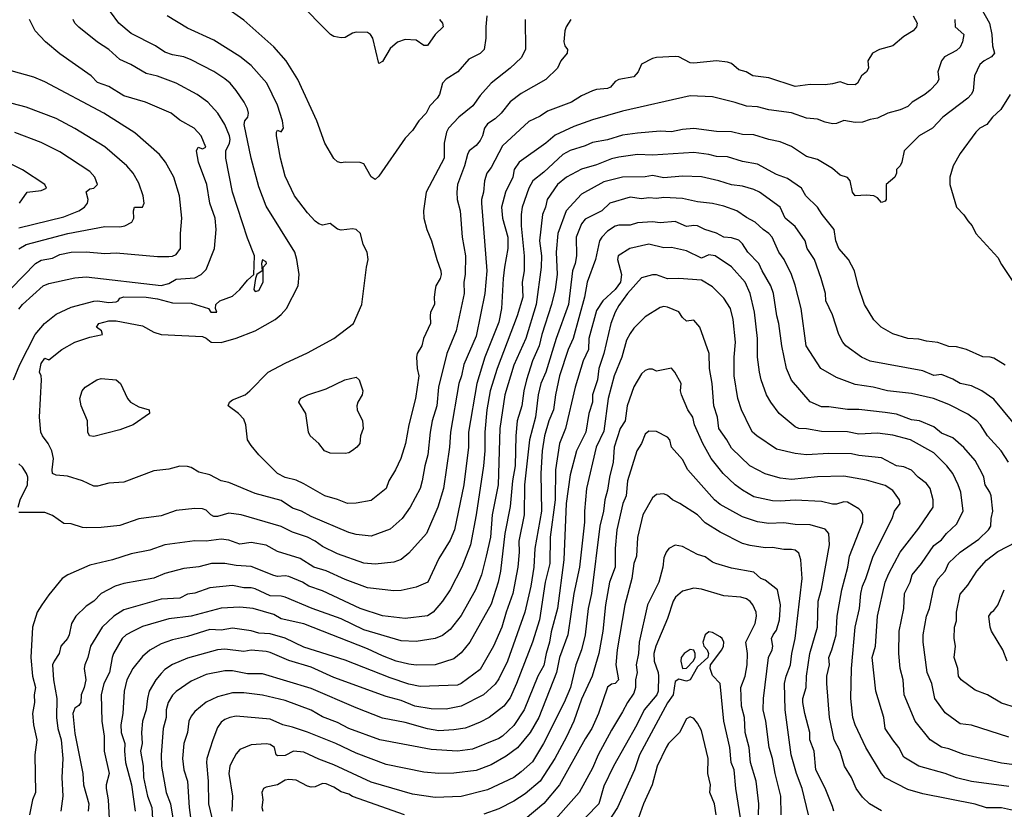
# Model space of a CAD drawing. Header units: metres. Extents: x -46681 to -43747, y -240911 to -237677.
# Tile 208 of 256: x -45893 to -45762, y -239521 to -239416. Entities that reach past the tile are written whole.
import ezdxf

# ---------------------------------------------------------------- set-up
doc = ezdxf.new("R2010")
doc.units = ezdxf.units.M
doc.layers.add('CONTOUR_INDEX', color=1, linetype='Continuous')
doc.layers.add('CONTOUR_INTER', color=3, linetype='Continuous')

msp = doc.modelspace()

# ---------------------------------------------------------------- linework, layer by layer
at = {"layer": 'CONTOUR_INDEX'}
for points, elevation in [([(-45826.1, -239416.02), (-45826.05, -239420.02), (-45826.6, -239421.13), (-45828.1, -239422.52), (-45830.6, -239424.49), (-45832.1, -239426.13), (-45833.05, -239427.52), (-45834.94, -239429.02), (-45836.29, -239430.52), (-45836.59, -239431.02), (-45836.87, -239432.52), (-45836.87, -239434.52), (-45839.27, -239439.02), (-45839.63, -239441.52), (-45839.59, -239442.52), (-45839.19, -239444.02), (-45838.57, -239445.52), (-45837.87, -239448.02), (-45837.31, -239449.52), (-45837.28, -239450.02), (-45837.43, -239450.52), (-45837.98, -239451.52), (-45838.09, -239452.02), (-45838.23, -239453.02), (-45838.19, -239454.02), (-45838.7, -239455.02), (-45838.77, -239455.52), (-45838.7, -239456.52), (-45839.66, -239458.52), (-45839.86, -239459.52), (-45840.49, -239460.52), (-45840.57, -239461.02), (-45840.5, -239462.52), (-45840.24, -239463.52), (-45840.72, -239466.52), (-45841.6, -239470.02), (-45842.06, -239472.52), (-45842.67, -239474.52), (-45843.35, -239476.02), (-45844.24, -239477.52), (-45844.63, -239478.52), (-45846.6, -239480.14), (-45848.6, -239480.48), (-45849.75, -239480.52), (-45851.1, -239480), (-45852.81, -239479.52), (-45855.6, -239477.9), (-45856.6, -239477.43), (-45858.1, -239477.06), (-45859.08, -239476.52), (-45861.59, -239474.02), (-45862.6, -239472.79), (-45863.08, -239472.02), (-45863.32, -239470.02), (-45863.6, -239469.29), (-45864.31, -239468.52), (-45865.66, -239467.52), (-45865.5, -239467.02), (-45865.1, -239466.72), (-45863.43, -239466.02), (-45862.79, -239465.52), (-45860.36, -239463.02), (-45858.1, -239461.81), (-45855.1, -239460.46), (-45851.6, -239458.52), (-45848.98, -239456.52), (-45847.86, -239454.02), (-45847.24, -239449.02), (-45847.02, -239448.02), (-45847.13, -239447.02), (-45847.69, -239446.02), (-45848.04, -239444.52), (-45848.6, -239444.02), (-45849.1, -239443.93), (-45850.6, -239444.09), (-45851.1, -239443.96), (-45852.1, -239443.21), (-45853.1, -239443.41), (-45853.6, -239443.25), (-45854.1, -239442.88), (-45855.1, -239441.77), (-45856.84, -239439.52), (-45858.1, -239436.91), (-45858.71, -239434.52), (-45859.22, -239431.52), (-45859.23, -239431.02), (-45859.1, -239430.77), (-45858.6, -239431.01), (-45858.3, -239430.52), (-45858.43, -239429.52), (-45859.1, -239427.43), (-45860.52, -239424.52), (-45862.6, -239422.16), (-45864.1, -239420.94), (-45867.6, -239418.78), (-45871.1, -239417.17), (-45873.79, -239415.52)], 130), ([(-45893.6, -239446.6), (-45892.6, -239446.02), (-45887.03, -239444.52), (-45882.1, -239443.6), (-45880.1, -239443.67), (-45879.44, -239443.52), (-45878.52, -239443.02), (-45878.23, -239442.52), (-45878.29, -239441.52), (-45878.15, -239441.02), (-45877.1, -239441.04), (-45876.87, -239440.52), (-45877.02, -239439.52), (-45877.6, -239437.85), (-45878.36, -239436.52), (-45879.18, -239435.52), (-45882.1, -239433.01), (-45886.1, -239430.54), (-45888.6, -239429.2), (-45892.6, -239427.7), (-45897.6, -239426.42)], 125), ([(-45761.44, -239426.02), (-45762.69, -239428.02), (-45763.81, -239429.02), (-45764.54, -239430.02), (-45765.5, -239430.52), (-45766.01, -239431.02), (-45768.1, -239433.89), (-45769.05, -239435.52), (-45769.5, -239437.02), (-45769.5, -239438.02), (-45768.6, -239441.03), (-45767.6, -239442.06), (-45767.1, -239442.87), (-45766.52, -239443.52), (-45766, -239444.52), (-45763.1, -239447.74), (-45762.6, -239448.69), (-45761.1, -239450.93)], 125), ([(-45762.1, -239462.07), (-45763.6, -239461.15), (-45764.1, -239461), (-45765.1, -239460.96), (-45767.27, -239460.02), (-45768.6, -239459.66), (-45769.6, -239459.61), (-45771.1, -239459.05), (-45772.6, -239458.87), (-45773.6, -239458.61), (-45775.1, -239458.55), (-45777.1, -239457.89), (-45778.62, -239457.02), (-45779.6, -239456.04), (-45780.87, -239454.02), (-45781.69, -239451.52), (-45782.18, -239449.52), (-45783, -239448.02), (-45784.26, -239446.52), (-45784.69, -239445.52), (-45784.92, -239444.02), (-45786.48, -239442.02), (-45787.1, -239441.02), (-45788.69, -239439.52), (-45789.25, -239438.52), (-45791.1, -239437.22), (-45792.6, -239436.67), (-45795.1, -239435.29), (-45797.1, -239434.96), (-45799.1, -239434.34), (-45800.6, -239434.29), (-45801.6, -239434), (-45803.6, -239433.73), (-45809.1, -239434.12), (-45811.1, -239434.02), (-45813.6, -239434.37), (-45814.6, -239434.59), (-45816.6, -239435.41), (-45818.6, -239435.95), (-45820.6, -239437.05), (-45821.77, -239438.02), (-45823.17, -239440.02), (-45823.36, -239441.02), (-45823.76, -239442.02), (-45824.17, -239445.52), (-45823.91, -239447.52), (-45823.95, -239449.02), (-45824.6, -239454.02), (-45826.02, -239458.52), (-45827.6, -239462.1), (-45828.78, -239466.02), (-45829.45, -239470.52), (-45829.7, -239478.02), (-45830.49, -239482.02), (-45830.73, -239485.02), (-45831.28, -239487.52), (-45831.91, -239490.02), (-45832.71, -239492.02), (-45834.6, -239495.43), (-45836.1, -239497.3), (-45837.1, -239498.11), (-45838.1, -239498.53), (-45840.6, -239498.91), (-45842.6, -239498.83), (-45847.6, -239497.34), (-45850.6, -239495.91), (-45854.49, -239494.52), (-45858.1, -239493.01), (-45858.6, -239492.87), (-45860.1, -239492.82), (-45862.1, -239491.9), (-45862.6, -239491.77), (-45863.6, -239491.76), (-45865.1, -239491.43), (-45868.1, -239491.74), (-45870.1, -239492.46), (-45871.1, -239492.6), (-45872.1, -239493.12), (-45874.6, -239493.29), (-45879.6, -239494.71), (-45880.93, -239495.52), (-45882.46, -239497.02), (-45884.02, -239499.52), (-45884.38, -239501.02), (-45884.8, -239502.02), (-45884.85, -239502.52), (-45884.64, -239504.02), (-45884.85, -239505.02), (-45885.27, -239506.02), (-45885.32, -239507.02), (-45885.6, -239507.42), (-45886.1, -239507.78), (-45886.37, -239508.52), (-45886.1, -239511.18), (-45885.03, -239516.52), (-45884.94, -239518.02), (-45884.26, -239520.52), (-45884.36, -239521.52)], 125), ([(-45761.6, -239518.22), (-45766.6, -239517.57), (-45768.6, -239517.08), (-45770.1, -239516.51), (-45773.61, -239515.52), (-45775.6, -239514.33), (-45776.26, -239513.02), (-45777.1, -239512.02), (-45778.11, -239510.52), (-45778.29, -239509.02), (-45779.33, -239505.52), (-45779.83, -239501.02), (-45779.41, -239499.52), (-45779.14, -239495.52), (-45778.09, -239491.02), (-45777.6, -239489.85), (-45776.09, -239487.02), (-45773.6, -239483.81), (-45771.68, -239481.02), (-45771.72, -239480.02), (-45772.1, -239478.51), (-45772.6, -239477.84), (-45773.68, -239477.02), (-45774.6, -239476.07), (-45775.6, -239475.62), (-45776.6, -239475.49), (-45778.6, -239474.44), (-45781.6, -239474.13), (-45782.6, -239473.89), (-45785.6, -239473.85), (-45788.6, -239474.02), (-45790.1, -239473.87), (-45792.6, -239473.28), (-45795.19, -239471.52), (-45795.78, -239471.02), (-45796.06, -239470.52), (-45797.27, -239468.02), (-45797.74, -239466.52), (-45798.22, -239463.52), (-45798.22, -239461.02), (-45798.04, -239459.02), (-45798.36, -239456.02), (-45798.71, -239454.52), (-45799.6, -239453.17), (-45801.1, -239451.66), (-45802.6, -239450.75), (-45805.6, -239450.52), (-45807.1, -239450.57), (-45808.6, -239450.03), (-45809.1, -239450.03), (-45810.6, -239450.44), (-45812.46, -239452.52), (-45813.6, -239454.12), (-45814.11, -239455.02), (-45814.69, -239456.52), (-45815.6, -239460.52), (-45816.28, -239462.52), (-45816.44, -239464.02), (-45817.12, -239466.02), (-45817.13, -239467.02), (-45817.59, -239468.52), (-45817.99, -239471.02), (-45819.24, -239473.52), (-45820.1, -239476.7), (-45820.61, -239480.52), (-45820.92, -239488.02), (-45821.79, -239494.52), (-45822.6, -239497.6), (-45822.83, -239499.02), (-45823.3, -239500.52), (-45823.6, -239502.12), (-45824.38, -239503.52), (-45826.2, -239508.02), (-45827.6, -239510.09), (-45829.1, -239511.51), (-45829.6, -239511.84), (-45833.1, -239513.27), (-45835.1, -239513.52), (-45838.6, -239513.3), (-45845.48, -239512.02), (-45849.6, -239510.51), (-45851.1, -239509.69), (-45853.1, -239508.94), (-45854.6, -239508.08), (-45858.1, -239506.79), (-45861.1, -239506.04), (-45863.6, -239505.73), (-45865.1, -239505.76), (-45867.1, -239506.27), (-45868.6, -239506.99), (-45870.1, -239508.22), (-45870.6, -239508.84), (-45870.92, -239509.52), (-45871.1, -239511.02), (-45871.6, -239512.52), (-45871.76, -239514.52), (-45871.59, -239516.02), (-45871.11, -239517.52), (-45870.86, -239521.02), (-45870.6, -239523.02)], 120), ([(-45883.2, -239464.02), (-45882.6, -239463.88), (-45880.6, -239464.05), (-45880.03, -239464.52), (-45879.09, -239466.52), (-45878.71, -239467.02), (-45877.6, -239467.65), (-45876.2, -239468.02), (-45876.15, -239468.52), (-45878.35, -239470.02), (-45880.1, -239470.72), (-45883.6, -239471.57), (-45884.17, -239471.52), (-45884.37, -239471.02), (-45884.42, -239469.52), (-45885.25, -239467.52), (-45885.44, -239466.52), (-45885.16, -239465.52), (-45884.76, -239465.02), (-45883.2, -239464.02)], 130), ([(-45791.98, -239522.02), (-45792, -239519.52), (-45792.77, -239516.52), (-45793.11, -239514.52), (-45793.56, -239513.02), (-45794.02, -239509.52), (-45794.38, -239508.02), (-45794.34, -239506.52), (-45793.65, -239501.02), (-45793.15, -239500.02), (-45793.07, -239499.52), (-45793.24, -239498.52), (-45793.05, -239498.02), (-45792.6, -239497.4), (-45792.19, -239496.02), (-45792.06, -239494.02), (-45792.43, -239492.02), (-45794.1, -239490.74), (-45794.67, -239490.52), (-45795.6, -239489.67), (-45798.6, -239489.15), (-45800.68, -239488.52), (-45801.1, -239488.36), (-45802.1, -239487.64), (-45803.1, -239487.31), (-45805.1, -239486.27), (-45806.1, -239486.09), (-45806.92, -239486.52), (-45807.3, -239487.02), (-45807.6, -239487.76), (-45807.72, -239489.02), (-45808.27, -239491.02), (-45809.78, -239494.02), (-45810.87, -239499.02), (-45810.99, -239500.52), (-45811.28, -239502.02), (-45811.17, -239503.02), (-45811.36, -239504.02), (-45811.36, -239505.02), (-45811.6, -239505.78), (-45812.46, -239507.02), (-45813.1, -239508.29), (-45814.6, -239510.71), (-45816.37, -239514.02), (-45817.1, -239515.8), (-45818.91, -239519.02), (-45823.1, -239523.78)], 115)]:
    msp.add_lwpolyline(points, dxfattribs=dict(at, elevation=elevation))
at = {"layer": 'CONTOUR_INTER'}
for points, elevation in [([(-45766.1, -239413.08), (-45764.2, -239416.52), (-45763.89, -239418.02), (-45763.81, -239419.52), (-45763.51, -239420.52), (-45763.94, -239421.02), (-45764.9, -239421.52), (-45765.48, -239422.02), (-45766.2, -239423.52), (-45766.39, -239425.52), (-45766.64, -239426.02), (-45767.1, -239426.51), (-45770.42, -239429.02), (-45771.81, -239430.52), (-45773.58, -239431.52), (-45775.56, -239433.52), (-45775.89, -239435.02), (-45776.1, -239435.53), (-45776.6, -239436.02), (-45776.58, -239436.52), (-45776.81, -239437.02), (-45777.98, -239438.02), (-45777.96, -239440.02), (-45778.1, -239440.22), (-45778.6, -239440.39), (-45779.1, -239439.8), (-45779.6, -239439.53), (-45780.6, -239439.44), (-45782.11, -239439.52), (-45782.44, -239439.02), (-45782.75, -239437.52), (-45783.1, -239437.06), (-45784.1, -239436.75), (-45785.1, -239435.86), (-45787.1, -239434.69), (-45788.6, -239434.29), (-45790.6, -239432.97), (-45792.1, -239432.31), (-45793.6, -239432.02), (-45795.6, -239431.4), (-45797.1, -239431.34), (-45798.6, -239430.99), (-45800.6, -239430.93), (-45803.6, -239430.56), (-45805.1, -239430.67), (-45806.6, -239430.98), (-45808.1, -239430.9), (-45811.1, -239431.19), (-45813.1, -239431.46), (-45815.1, -239432.06), (-45817.1, -239432.41), (-45818.1, -239432.88), (-45820.1, -239433.48), (-45821.08, -239434.02), (-45823.6, -239436.38), (-45825.06, -239437.52), (-45825.6, -239438.48), (-45826.5, -239441.02), (-45826.62, -239442.02), (-45826.6, -239443.52), (-45826.21, -239447.52), (-45826.22, -239449.52), (-45826.49, -239451.02), (-45826.41, -239453.02), (-45827.15, -239455.52), (-45829.83, -239462.52), (-45830.74, -239465.52), (-45831.18, -239468.02), (-45831.48, -239471.02), (-45831.45, -239473.52), (-45831.64, -239475.52), (-45832.6, -239482.05), (-45833.36, -239486.02), (-45834.55, -239489.02), (-45836.1, -239492.02), (-45837.1, -239493.52), (-45838.36, -239495.02), (-45839.1, -239495.47), (-45842.1, -239495.83), (-45845.1, -239495.49), (-45848.1, -239494.51), (-45853.1, -239492.18), (-45854.94, -239491.52), (-45855.78, -239491.02), (-45857.6, -239490.27), (-45858.1, -239490.15), (-45859.1, -239490.25), (-45859.6, -239490.13), (-45862.6, -239488.91), (-45864.6, -239488.77), (-45866.1, -239488.5), (-45867.9, -239488.52), (-45869.6, -239488.94), (-45871.6, -239489.2), (-45874.1, -239489.87), (-45875.6, -239490.45), (-45879.6, -239491.17), (-45880.76, -239491.52), (-45882.6, -239492.52), (-45883.6, -239493.54), (-45884.6, -239494.19), (-45885.99, -239495.52), (-45886.58, -239496.52), (-45886.87, -239498.02), (-45887.1, -239498.52), (-45887.96, -239499.52), (-45888.21, -239500.52), (-45888.89, -239501.52), (-45889.08, -239502.02), (-45888.94, -239504.02), (-45888.52, -239506.52), (-45888.58, -239509.02), (-45888.36, -239510.52), (-45887.95, -239512.02), (-45887.71, -239514.52), (-45887.86, -239517.02), (-45887.72, -239519.52), (-45888, -239521.52)], 126), ([(-45831.21, -239415.52), (-45831.35, -239417.02), (-45831.31, -239418.52), (-45831.55, -239420.02), (-45832.1, -239420.54), (-45833.6, -239421.3), (-45835.06, -239423.02), (-45836.6, -239423.96), (-45837.1, -239424.51), (-45837.51, -239426.02), (-45837.82, -239426.52), (-45838.79, -239427.52), (-45839.27, -239428.52), (-45840.27, -239429.52), (-45841.1, -239430.82), (-45842.1, -239431.85), (-45845.6, -239436.88), (-45846.1, -239437.34), (-45846.6, -239436.99), (-45847.6, -239435.25), (-45848.1, -239435.07), (-45850.1, -239435.03), (-45850.6, -239435.14), (-45851.1, -239434.99), (-45851.6, -239434.54), (-45852.81, -239432.52), (-45853.88, -239429.52), (-45856.37, -239424.02), (-45857.95, -239421.52), (-45859.6, -239419.67), (-45863.6, -239416.1), (-45866.1, -239414.32)], 131), ([(-45837.52, -239416.02), (-45837.09, -239416.52), (-45837.03, -239417.02), (-45838.1, -239418.02), (-45839.1, -239419.5), (-45839.6, -239419.49), (-45840.6, -239418.8), (-45842.1, -239418.68), (-45843.1, -239419.06), (-45844.1, -239419.91), (-45845.1, -239421.6), (-45845.6, -239421.89), (-45846.41, -239418.52), (-45846.7, -239418.02), (-45847.1, -239417.74), (-45848.6, -239417.73), (-45849.1, -239417.86), (-45850.1, -239418.42), (-45850.6, -239418.49), (-45851.6, -239418.29), (-45852.03, -239418.02), (-45856.49, -239413.52)], 132), ([(-45774.36, -239415.52), (-45773.84, -239416.52), (-45773.93, -239417.02), (-45774.39, -239417.52), (-45775.6, -239418.28), (-45777.07, -239419.52), (-45778.85, -239420.02), (-45779.77, -239420.52), (-45780.4, -239421.52), (-45780.33, -239422.52), (-45780.58, -239423.02), (-45781.26, -239423.52), (-45781.79, -239424.52), (-45782.1, -239424.73), (-45783.1, -239424.67), (-45784.1, -239424.32), (-45785.1, -239424.61), (-45786.1, -239424.73), (-45788.1, -239424.67), (-45790.1, -239424.94), (-45793.6, -239423.79), (-45795.76, -239423.52), (-45796.65, -239423.02), (-45797.6, -239422.71), (-45798.6, -239421.9), (-45799.1, -239421.71), (-45800.6, -239421.54), (-45803.6, -239421.85), (-45804.1, -239421.78), (-45805.6, -239421.01), (-45806.1, -239420.95), (-45808.6, -239421.07), (-45809.1, -239421.2), (-45810.6, -239421.99), (-45811.02, -239423.02), (-45811.6, -239423.65), (-45813.6, -239424.02), (-45814.1, -239424.27), (-45814.71, -239425.02), (-45815.1, -239425.22), (-45816.6, -239425.37), (-45817.1, -239425.53), (-45818.6, -239426.2), (-45819.89, -239427.02), (-45823.1, -239428.22), (-45824.1, -239428.9), (-45825.6, -239429.6), (-45829.1, -239432.84), (-45830.6, -239435.75), (-45831.21, -239436.52), (-45831.51, -239437.52), (-45831.62, -239439.02), (-45831.9, -239440.02), (-45831.92, -239440.52), (-45831.18, -239449.52), (-45831.45, -239452.52), (-45832.6, -239458.23), (-45834.27, -239462.02), (-45834.57, -239463.52), (-45834.91, -239464.52), (-45836.05, -239471.02), (-45836.18, -239473.02), (-45836.97, -239478.52), (-45837.72, -239481.02), (-45839.25, -239484.52), (-45841.6, -239487.15), (-45842.6, -239487.97), (-45843.6, -239488.34), (-45846.1, -239488.61), (-45847.6, -239488.45), (-45851.1, -239487.24), (-45853.1, -239486.26), (-45854.1, -239485.53), (-45855.08, -239485.02), (-45857.1, -239484.34), (-45858.6, -239483.57), (-45863.96, -239482.02), (-45865.6, -239481.83), (-45867.1, -239482.27), (-45867.6, -239482.24), (-45867.99, -239482.02), (-45868.6, -239481.41), (-45869.1, -239481.22), (-45870.1, -239481.2), (-45872.6, -239481.46), (-45874.6, -239482.17), (-45877.6, -239482.55), (-45880.1, -239483.44), (-45882.6, -239483.72), (-45884.6, -239483.76), (-45885.1, -239483.72), (-45886.6, -239483.25), (-45887.6, -239483.19), (-45889.1, -239482.11), (-45890.1, -239481.74), (-45893.6, -239481.7)], 128), ([(-45819.99, -239416.02), (-45820.64, -239417.02), (-45820.79, -239417.52), (-45820.92, -239419.02), (-45820.8, -239419.52), (-45820.44, -239420.02), (-45820.51, -239420.52), (-45821.33, -239421.52), (-45821.79, -239422.52), (-45823.35, -239424.02), (-45826.6, -239425.9), (-45828.1, -239426.98), (-45829.27, -239428.52), (-45830.1, -239429.26), (-45831.1, -239429.93), (-45831.49, -239430.52), (-45831.76, -239431.52), (-45832.1, -239432.15), (-45832.6, -239432.81), (-45833.55, -239433.52), (-45833.78, -239434.02), (-45834.17, -239435.52), (-45835.09, -239438.02), (-45835.19, -239439.02), (-45835.13, -239440.02), (-45834.77, -239441.52), (-45834.5, -239445.02), (-45834.05, -239447.52), (-45834.09, -239450.02), (-45834.27, -239451.02), (-45834.24, -239452.52), (-45835.28, -239457.52), (-45836.55, -239460.52), (-45837.63, -239465.02), (-45837.88, -239467.52), (-45838.47, -239469.52), (-45838.77, -239471.02), (-45839.04, -239474.02), (-45839.45, -239475.52), (-45839.8, -239477.52), (-45840.1, -239478.52), (-45841.4, -239481.02), (-45842.49, -239482.52), (-45844.1, -239483.96), (-45846.6, -239484.86), (-45848.6, -239484.64), (-45849.6, -239484.4), (-45854.6, -239482.24), (-45855.92, -239481.52), (-45857.1, -239481.13), (-45858.6, -239480.13), (-45862.1, -239479.2), (-45865.6, -239477.71), (-45866.6, -239477.52), (-45868.1, -239476.69), (-45869.6, -239476.36), (-45870.6, -239475.74), (-45871.1, -239475.59), (-45872.1, -239475.53), (-45873.6, -239475.94), (-45875.6, -239476.16), (-45879.6, -239477.67), (-45881.6, -239477.79), (-45883.1, -239478.21), (-45883.6, -239478.2), (-45885.1, -239477.51), (-45887.1, -239476.86), (-45888.6, -239476.74), (-45889.1, -239476.51), (-45889.15, -239476.02), (-45888.97, -239474.52), (-45889.16, -239473.52), (-45889.66, -239472.52), (-45890.44, -239471.52), (-45890.65, -239471.02), (-45890.82, -239469.02), (-45890.58, -239464.02), (-45890.6, -239463.52), (-45890.81, -239463.02), (-45890.6, -239461.86), (-45890.1, -239461.14), (-45889.6, -239461.39), (-45887.84, -239460.02), (-45886.1, -239459.01), (-45884.1, -239458.35), (-45882.42, -239458.02), (-45882.56, -239457.52), (-45883.21, -239457.02), (-45882.93, -239456.52), (-45881.6, -239456.19), (-45880.6, -239456.18), (-45877.1, -239456.86), (-45875.6, -239457.69), (-45874.63, -239458.02), (-45869.1, -239458.26), (-45868.6, -239458.48), (-45867.95, -239459.02), (-45866.6, -239459.08), (-45864.6, -239458.51), (-45862.07, -239457.52), (-45859.39, -239456.02), (-45858.6, -239455.33), (-45857.91, -239454.52), (-45856.36, -239451.52), (-45856.23, -239450.02), (-45856.51, -239448.02), (-45856.81, -239447.02), (-45860.6, -239440.9), (-45861.6, -239438.32), (-45862.61, -239434.52), (-45863.54, -239430.02), (-45863.45, -239429.52), (-45863.04, -239429.02), (-45862.95, -239428.52), (-45863.1, -239427.93), (-45863.55, -239427.02), (-45864.6, -239425.49), (-45865.42, -239424.52), (-45866.1, -239423.94), (-45867.6, -239422.97), (-45870.6, -239421.41), (-45871.6, -239421.02), (-45873.1, -239420.73), (-45874.1, -239420.37), (-45875.38, -239419.52), (-45878.6, -239417.87), (-45880.24, -239416.52), (-45881.38, -239415.02)], 129), ([(-45894.29, -239464.02), (-45893.43, -239462.02), (-45891.4, -239458.02), (-45890.18, -239456.52), (-45888.6, -239455.3), (-45886.6, -239454.36), (-45883.6, -239453.58), (-45883.1, -239453.53), (-45881.6, -239453.75), (-45880.6, -239453.65), (-45880.32, -239453.52), (-45880.1, -239453.17), (-45879.6, -239453), (-45876.6, -239453.03), (-45875.1, -239453.26), (-45873.1, -239453.76), (-45870.6, -239453.82), (-45868.3, -239454.52), (-45867.99, -239455.02), (-45867.18, -239455.02), (-45867.35, -239454.52), (-45867.31, -239454.02), (-45866.79, -239453.52), (-45865.1, -239452.88), (-45864.1, -239452), (-45863.1, -239450.77), (-45862.25, -239450.02), (-45862.18, -239447.52), (-45863.1, -239445.18), (-45865.11, -239439.02), (-45866, -239434.52), (-45866.01, -239433.52), (-45865.51, -239432.52), (-45865.41, -239432.02), (-45865.49, -239431.52), (-45866.11, -239430.02), (-45867.05, -239428.52), (-45868.37, -239427.02), (-45869.82, -239426.02), (-45872.6, -239424.52), (-45875.1, -239423.57), (-45876.6, -239423.24), (-45878.67, -239422.02), (-45880.1, -239421.34), (-45881.6, -239420.02), (-45883.1, -239419.05), (-45885.6, -239417.06), (-45886.1, -239416.52), (-45886.36, -239416.02)], 128), ([(-45893.6, -239454.63), (-45893.08, -239454.02), (-45890.34, -239451.52), (-45889.6, -239451.2), (-45886.1, -239450.47), (-45884.6, -239450.33), (-45874.6, -239451.46), (-45873.6, -239451.19), (-45872.6, -239450.61), (-45870.1, -239450.44), (-45869.28, -239450.02), (-45868.6, -239449.35), (-45867.51, -239446.52), (-45867.27, -239444.02), (-45867.43, -239442.52), (-45868.1, -239440.5), (-45868.54, -239438.02), (-45869.63, -239435.02), (-45869.9, -239433.52), (-45869.67, -239433.02), (-45869.1, -239433.26), (-45868.67, -239433.02), (-45869.28, -239431.52), (-45870.19, -239430.52), (-45872.1, -239429.46), (-45873.26, -239428.52), (-45876.7, -239427.02), (-45879.6, -239426.21), (-45881.6, -239424.97), (-45883.1, -239424.42), (-45883.94, -239423.52), (-45888.1, -239420.62), (-45890.04, -239419.02), (-45891.4, -239417.52), (-45892.18, -239416.02)], 127), ([(-45768.83, -239416.02), (-45768.78, -239417.02), (-45767.62, -239418.02), (-45767.79, -239419.02), (-45768.1, -239419.72), (-45768.6, -239420.17), (-45770.17, -239421.02), (-45770.58, -239421.52), (-45771.1, -239423.02), (-45770.95, -239424.02), (-45771.2, -239424.52), (-45772.1, -239425.46), (-45772.8, -239426.02), (-45774.48, -239427.02), (-45775.1, -239427.6), (-45776.1, -239428.05), (-45777.76, -239428.52), (-45779.1, -239429.18), (-45780.1, -239429.35), (-45781.1, -239429.72), (-45782.1, -239429.74), (-45783.6, -239429.47), (-45784.6, -239429.87), (-45785.1, -239429.91), (-45786.1, -239429.72), (-45787.1, -239429.29), (-45788.6, -239429.16), (-45790.6, -239428.45), (-45793.6, -239428.05), (-45795.1, -239427.66), (-45796.6, -239427.58), (-45798.1, -239427.07), (-45801.1, -239426.33), (-45804.1, -239426.18), (-45813.1, -239428.23), (-45817.1, -239429.39), (-45819.6, -239430.3), (-45822.1, -239431.45), (-45823.34, -239432.52), (-45826.89, -239435.02), (-45827.55, -239436.02), (-45827.72, -239437.02), (-45828.71, -239439.02), (-45829.22, -239441.02), (-45829.12, -239442.52), (-45828.41, -239445.02), (-45828.39, -239445.52), (-45828.41, -239446.52), (-45828.86, -239449.02), (-45829, -239450.52), (-45829.22, -239454.52), (-45829.6, -239456.34), (-45831.45, -239461.02), (-45832.55, -239464.52), (-45833.64, -239471.02), (-45833.63, -239473.02), (-45834.28, -239478.02), (-45835.49, -239484.02), (-45836.1, -239485.39), (-45837.6, -239487.86), (-45839.07, -239491.02), (-45840.6, -239491.69), (-45842.6, -239492.11), (-45843.6, -239492.14), (-45847.1, -239491.75), (-45850.1, -239490.66), (-45852.6, -239489.49), (-45854.25, -239489.02), (-45856.1, -239487.85), (-45859.1, -239486.9), (-45860.6, -239486.06), (-45862.6, -239485.71), (-45864.1, -239485.95), (-45865.6, -239485.42), (-45866.6, -239485.28), (-45868.6, -239485.54), (-45870.1, -239485.5), (-45874.1, -239486.04), (-45876.1, -239486.72), (-45878.6, -239487.22), (-45881.1, -239488.04), (-45884.1, -239488.74), (-45887.06, -239490.02), (-45887.8, -239490.52), (-45889.6, -239492.67), (-45890.52, -239494.02), (-45891.12, -239495.02), (-45891.78, -239497.02), (-45892, -239501.02), (-45891.76, -239503.52), (-45891.35, -239505.02), (-45891.53, -239506.02), (-45891.48, -239507.02), (-45891.75, -239508.52), (-45891.64, -239510.02), (-45891.18, -239512.02), (-45891.46, -239514.02), (-45891.36, -239519.02), (-45891.74, -239520.02), (-45892.18, -239522.02)], 127), ([(-45894.6, -239451.86), (-45891.35, -239448.52), (-45890.6, -239448.11), (-45889.1, -239447.83), (-45888.1, -239447.35), (-45886.6, -239447.04), (-45884.6, -239446.97), (-45882.1, -239447.21), (-45880.6, -239447.12), (-45875.1, -239447.62), (-45873.6, -239447.61), (-45873.1, -239447.58), (-45872.6, -239447.33), (-45872.01, -239446.52), (-45872.04, -239444.52), (-45871.86, -239442.52), (-45872.17, -239439.52), (-45872.93, -239437.02), (-45874.01, -239435.02), (-45874.83, -239434.02), (-45878.1, -239431.14), (-45882.26, -239428.52), (-45890.1, -239424.35), (-45891.6, -239423.73), (-45894.6, -239422.85)], 126), ([(-45893.6, -239443.8), (-45887.6, -239442.31), (-45885.6, -239441.52), (-45884.84, -239441.02), (-45884.43, -239440.52), (-45884.35, -239440.02), (-45884.6, -239438.97), (-45884.1, -239438.58), (-45883.6, -239438.52), (-45883.09, -239438.02), (-45883.44, -239437.02), (-45884.1, -239436.26), (-45888.1, -239433.68), (-45890.6, -239432.41), (-45894.1, -239431.09)], 124), ([(-45893.51, -239440.52), (-45892.46, -239439.02), (-45890.6, -239438.79), (-45889.9, -239438.52), (-45890.1, -239438), (-45893.1, -239436.06), (-45897.1, -239434.11)], 123), ([(-45759.95, -239471.02), (-45763.6, -239466.62), (-45765.21, -239465.52), (-45766.6, -239464.84), (-45768.1, -239464.52), (-45769.1, -239463.94), (-45770.6, -239463.32), (-45771.6, -239463.45), (-45773.1, -239462.86), (-45780.1, -239461.57), (-45781.27, -239461.02), (-45783.33, -239459.52), (-45783.75, -239459.02), (-45784.29, -239458.02), (-45785.1, -239455.36), (-45786, -239453.52), (-45786.07, -239452.52), (-45786.61, -239450.52), (-45787.51, -239448.02), (-45788.49, -239446.52), (-45788.75, -239445.52), (-45790.1, -239443.63), (-45791.44, -239442.52), (-45792.11, -239441.02), (-45794.85, -239439.02), (-45795.6, -239438.68), (-45797.1, -239438.22), (-45798.6, -239438.07), (-45800.27, -239437.52), (-45802.6, -239436.97), (-45805.1, -239436.91), (-45807.6, -239437.12), (-45809.1, -239436.81), (-45810.1, -239437), (-45813.1, -239437.03), (-45815.6, -239437.65), (-45818.6, -239439.3), (-45820.64, -239441.52), (-45821.75, -239444.52), (-45821.94, -239447.02), (-45821.84, -239450.02), (-45822.09, -239452.02), (-45822.56, -239454.02), (-45823.86, -239458.02), (-45824.21, -239459.52), (-45825.11, -239461.52), (-45825.9, -239464.02), (-45826.26, -239465.52), (-45826.54, -239467.52), (-45827.14, -239469.52), (-45827.32, -239471.52), (-45827.4, -239475.52), (-45827.79, -239477.52), (-45828.1, -239480.9), (-45828.81, -239484.52), (-45829.36, -239489.52), (-45829.7, -239491.02), (-45830.6, -239493.92), (-45833.46, -239499.02), (-45834.6, -239500.44), (-45835.6, -239501.2), (-45838.1, -239502.01), (-45840.6, -239502.08), (-45841.6, -239501.92), (-45843.27, -239501.52), (-45845.1, -239500.84), (-45847.1, -239499.87), (-45855.6, -239496.54), (-45858.6, -239495.88), (-45859.6, -239495.31), (-45862.34, -239494.52), (-45864.1, -239494.32), (-45866.6, -239494.47), (-45870.6, -239495.53), (-45873.6, -239495.89), (-45877.1, -239496.91), (-45878.35, -239497.52), (-45879.26, -239498.02), (-45879.82, -239498.52), (-45880.95, -239500.52), (-45881.15, -239501.02), (-45881.5, -239503.02), (-45882.26, -239504.52), (-45882.59, -239506.02), (-45882.53, -239509.52), (-45882.19, -239511.52), (-45882.19, -239513.52), (-45881.54, -239516.52), (-45881.94, -239518.02), (-45881.95, -239518.52), (-45881.66, -239520.02), (-45881.53, -239522.52)], 124), ([(-45761.64, -239475.02), (-45762.65, -239473.52), (-45764.46, -239471.52), (-45765.39, -239470.02), (-45765.89, -239469.52), (-45767.1, -239468.6), (-45769.6, -239467.33), (-45771.67, -239466.52), (-45774.6, -239465.87), (-45777.81, -239465.52), (-45779.7, -239465.02), (-45782.1, -239464.66), (-45784.6, -239463.73), (-45786.68, -239462.52), (-45788.63, -239459.52), (-45789.29, -239454.52), (-45790.1, -239451.42), (-45790.59, -239450.02), (-45791.55, -239448.02), (-45792.28, -239447.02), (-45793.15, -239445.02), (-45793.59, -239444.52), (-45794.36, -239444.02), (-45795.41, -239443.02), (-45796.6, -239442.39), (-45797.86, -239441.52), (-45799.6, -239440.88), (-45801.1, -239440.56), (-45803.1, -239440.33), (-45805.1, -239439.87), (-45807.6, -239439.75), (-45808.6, -239439.88), (-45809.6, -239439.8), (-45810.6, -239439.91), (-45812.1, -239439.68), (-45814.79, -239440.52), (-45815.88, -239441.52), (-45818.1, -239442.65), (-45818.6, -239443.26), (-45819.28, -239445.02), (-45819.23, -239447.52), (-45819.42, -239448.52), (-45819.77, -239449.52), (-45820.31, -239454.02), (-45821.94, -239458.52), (-45823.35, -239463.02), (-45824.02, -239464.52), (-45824.35, -239466.02), (-45824.71, -239469.02), (-45825.53, -239472.02), (-45826.18, -239478.02), (-45826.24, -239482.02), (-45826.91, -239485.52), (-45826.89, -239487.02), (-45827.05, -239489.02), (-45827.71, -239492.52), (-45828.63, -239495.02), (-45829.2, -239497.02), (-45830.3, -239499.52), (-45832.1, -239502.66), (-45834.6, -239504.51), (-45835.1, -239504.72), (-45840.1, -239504.89), (-45841.6, -239504.59), (-45844.1, -239503.75), (-45850.1, -239501.38), (-45855.6, -239499.68), (-45858.1, -239498.48), (-45860.1, -239497.89), (-45861.6, -239497.8), (-45862.6, -239497.49), (-45865.1, -239497.13), (-45866.6, -239497.39), (-45868.1, -239497.29), (-45871.1, -239498.23), (-45873.1, -239498.69), (-45874.6, -239499.23), (-45876.1, -239500.08), (-45877.1, -239500.9), (-45878.37, -239502.52), (-45879.18, -239504.02), (-45879.54, -239505.52), (-45879.72, -239508.52), (-45880, -239510.02), (-45879.92, -239511.02), (-45879.47, -239512.52), (-45879.5, -239513.52), (-45879.35, -239515.02), (-45878.58, -239518.02), (-45878.06, -239521.52)], 123), ([(-45761.6, -239511.65), (-45766.6, -239510.04), (-45768.1, -239509.87), (-45770.1, -239508.41), (-45771.48, -239506.52), (-45771.88, -239504.52), (-45772.51, -239503.02), (-45773.05, -239499.02), (-45773.02, -239498.02), (-45772.58, -239495.52), (-45772.19, -239494.52), (-45771.6, -239491.74), (-45771.1, -239490.62), (-45770.1, -239489.54), (-45769.6, -239488.42), (-45768.1, -239487.02), (-45765.6, -239485.26), (-45764.31, -239484.02), (-45764, -239483.52), (-45763.99, -239482.52), (-45763.77, -239481.52), (-45763.97, -239479.52), (-45764.15, -239479.02), (-45764.78, -239478.02), (-45764.93, -239477.02), (-45765.15, -239476.52), (-45766.1, -239474.78), (-45767.6, -239473.05), (-45769.1, -239471.78), (-45770.6, -239471.15), (-45771.6, -239470.29), (-45773.54, -239469.52), (-45774.6, -239469.36), (-45776.6, -239468.62), (-45778.1, -239468.39), (-45781.6, -239468), (-45783.1, -239468), (-45785.6, -239467.62), (-45786.6, -239467.63), (-45788.1, -239466.98), (-45790.6, -239464.07), (-45791.26, -239462.52), (-45791.87, -239459.52), (-45792.26, -239456.52), (-45792.53, -239455.52), (-45793, -239452.52), (-45793.35, -239451.52), (-45794.51, -239449.52), (-45794.94, -239448.52), (-45796.39, -239447.02), (-45797.1, -239445.93), (-45797.6, -239445.41), (-45798.6, -239445.12), (-45799.6, -239445.02), (-45800.6, -239444.5), (-45802.12, -239444.02), (-45803.1, -239443.54), (-45803.6, -239443.46), (-45804.6, -239443.6), (-45806.1, -239442.95), (-45808.1, -239443.13), (-45809.1, -239442.98), (-45811.1, -239443.1), (-45812.1, -239443.41), (-45813.6, -239443.41), (-45814.1, -239443.58), (-45815.1, -239444.22), (-45815.87, -239445.02), (-45816.16, -239445.52), (-45816.69, -239448.02), (-45817.83, -239451.02), (-45818.17, -239453.02), (-45819.71, -239458.52), (-45820.35, -239460.02), (-45821.51, -239463.52), (-45822.05, -239466.02), (-45822.31, -239468.02), (-45822.92, -239469.52), (-45823.51, -239471.52), (-45823.82, -239473.52), (-45824.01, -239476.52), (-45823.92, -239481.52), (-45824.78, -239486.52), (-45824.93, -239489.02), (-45825.32, -239491.52), (-45826.11, -239495.02), (-45828.43, -239501.52), (-45829.6, -239503.9), (-45830.1, -239504.61), (-45831.62, -239506.02), (-45834.6, -239507.54), (-45836.6, -239507.92), (-45838.6, -239507.87), (-45840.78, -239507.52), (-45842.6, -239506.78), (-45844.6, -239506.23), (-45851.6, -239503.72), (-45854.6, -239502.32), (-45857.6, -239501.44), (-45860.1, -239500.37), (-45860.6, -239500.26), (-45862.6, -239500.08), (-45863.6, -239500.23), (-45866.1, -239499.95), (-45867.1, -239500.03), (-45871.1, -239501.12), (-45873.1, -239501.99), (-45874.1, -239502.63), (-45874.6, -239503.16), (-45875.34, -239504.02), (-45876.2, -239505.52), (-45876.45, -239506.52), (-45876.6, -239508.02), (-45877.08, -239509.52), (-45877.22, -239511.02), (-45877.12, -239512.52), (-45877.35, -239513.52), (-45877, -239515.52), (-45876.97, -239517.02), (-45876.42, -239519.52), (-45875.84, -239521.02), (-45875.66, -239524.02)], 122), ([(-45758.1, -239515.71), (-45762.6, -239515.13), (-45767.6, -239513.98), (-45769.6, -239513.2), (-45770.6, -239512.97), (-45772.1, -239512.03), (-45774.09, -239509.52), (-45775.57, -239506.02), (-45775.72, -239504.02), (-45776.12, -239502.52), (-45776.28, -239500.52), (-45776.23, -239497.52), (-45775.62, -239494.52), (-45775.52, -239492.52), (-45774.76, -239491.02), (-45774.51, -239490.02), (-45773.26, -239488.52), (-45771.6, -239486.13), (-45770.6, -239485.34), (-45769.91, -239484.52), (-45768.6, -239483.29), (-45767.72, -239481.52), (-45768.01, -239479.02), (-45768.35, -239478.02), (-45769.1, -239476.54), (-45769.9, -239475.52), (-45771.6, -239473.79), (-45774.72, -239472.02), (-45777.1, -239471.43), (-45779.1, -239471.13), (-45781.6, -239471.26), (-45783.1, -239470.98), (-45786.6, -239470.91), (-45788.6, -239470.58), (-45789.6, -239470.54), (-45790.1, -239470.31), (-45792.24, -239468.52), (-45793.36, -239467.02), (-45793.91, -239466.02), (-45794.64, -239464.02), (-45794.87, -239463.02), (-45795.1, -239461.02), (-45795.11, -239458.52), (-45795.52, -239455.02), (-45796.09, -239452.52), (-45796.74, -239451.02), (-45798.6, -239448.97), (-45800.78, -239447.52), (-45801.6, -239447.39), (-45802.6, -239447.81), (-45804.6, -239446.85), (-45806.6, -239446.39), (-45807.6, -239446.43), (-45809.6, -239445.97), (-45812.14, -239446.52), (-45813.69, -239447.52), (-45813.8, -239448.02), (-45813.25, -239450.02), (-45813.38, -239451.02), (-45814.1, -239451.99), (-45815.72, -239453.52), (-45816.6, -239454.79), (-45817.61, -239458.52), (-45817.65, -239460.02), (-45818.34, -239461.52), (-45819.44, -239465.02), (-45820.73, -239470.52), (-45821.53, -239472.52), (-45822.03, -239476.02), (-45822.1, -239480.02), (-45822.77, -239485.02), (-45822.8, -239488.52), (-45823.41, -239491.02), (-45824.17, -239496.02), (-45825.12, -239499.02), (-45827.23, -239504.52), (-45828.1, -239506.43), (-45828.95, -239507.52), (-45830.9, -239509.02), (-45832.1, -239509.67), (-45833.6, -239510.26), (-45834.1, -239510.45), (-45835.6, -239510.67), (-45837.6, -239510.8), (-45839.1, -239510.56), (-45842.1, -239509.72), (-45845.1, -239509.11), (-45848.6, -239507.77), (-45854.6, -239505.18), (-45861.1, -239503.2), (-45863.1, -239503.21), (-45865.1, -239502.81), (-45866.1, -239502.8), (-45868.6, -239503.29), (-45870.6, -239504.21), (-45872.6, -239505.57), (-45873.1, -239506.05), (-45873.68, -239507.02), (-45873.93, -239508.02), (-45873.93, -239509.02), (-45874.36, -239510.52), (-45874.6, -239514.02), (-45874.56, -239515.52), (-45873.92, -239519.02), (-45873.35, -239520.52), (-45872.86, -239523.52)], 121), ([(-45861.1, -239448.07), (-45861.25, -239448.52), (-45861.16, -239449.52), (-45861.84, -239450.02), (-45862.02, -239450.52), (-45862.26, -239452.02), (-45862.1, -239452.28), (-45861.6, -239452.13), (-45861.01, -239451.02), (-45860.99, -239449.02), (-45860.58, -239448.52), (-45860.6, -239448.31), (-45861.1, -239448.07)], 128), ([(-45758.6, -239521.97), (-45762.6, -239521.07), (-45764.6, -239521.06), (-45766.1, -239520.57), (-45773.1, -239519.21), (-45775.1, -239518.64), (-45778.1, -239517.09), (-45778.61, -239516.52), (-45780.68, -239513.02), (-45782.09, -239510.02), (-45782.41, -239509.02), (-45782.69, -239506.52), (-45782.59, -239502.52), (-45782.08, -239497.02), (-45781.51, -239494.52), (-45781.35, -239492.52), (-45781.13, -239491.52), (-45780.67, -239490.52), (-45779.71, -239487.52), (-45777.15, -239482.52), (-45776.84, -239481.52), (-45776.11, -239480.52), (-45776.21, -239480.02), (-45777.1, -239478.79), (-45778.1, -239478.13), (-45780.6, -239477.42), (-45783.6, -239476.89), (-45787.1, -239476.96), (-45790.6, -239477.31), (-45792.1, -239477.13), (-45794.1, -239476.56), (-45796.14, -239475.52), (-45798.6, -239473.15), (-45799.21, -239472.02), (-45800.25, -239470.52), (-45800.47, -239469.02), (-45800.96, -239467.52), (-45801.15, -239464.52), (-45801.5, -239462.52), (-45801.57, -239460.52), (-45802.8, -239457.02), (-45803.6, -239456.07), (-45804.6, -239456.22), (-45805.1, -239455.74), (-45805.6, -239454.96), (-45807.1, -239454.37), (-45807.6, -239454.28), (-45808.1, -239454.39), (-45810.1, -239455.65), (-45811.6, -239457.17), (-45812.1, -239457.87), (-45812.6, -239458.76), (-45813.22, -239461.02), (-45814.23, -239463.52), (-45815.02, -239466.52), (-45815.6, -239470.87), (-45816.64, -239473.02), (-45817.89, -239478.52), (-45818.16, -239481.52), (-45818.18, -239483.02), (-45818.83, -239489.02), (-45819.61, -239492.52), (-45820.4, -239498.02), (-45821.53, -239501.02), (-45821.92, -239503.02), (-45824.27, -239509.02), (-45825.4, -239511.02), (-45827.1, -239513.06), (-45828.6, -239514.2), (-45830.6, -239515.36), (-45832.6, -239516.08), (-45835.6, -239516.46), (-45837.6, -239516.49), (-45839.6, -239516.33), (-45844.6, -239515.3), (-45848.6, -239513.8), (-45851.33, -239512.52), (-45855.1, -239510.98), (-45857.1, -239510.31), (-45858.39, -239510.02), (-45860.1, -239509.24), (-45864.6, -239508.87), (-45865.44, -239509.02), (-45866.1, -239509.29), (-45866.6, -239509.67), (-45867.1, -239510.37), (-45867.74, -239512.02), (-45868.51, -239514.52), (-45868.56, -239515.02), (-45868.33, -239517.52), (-45868.31, -239520.52), (-45866.39, -239528.52)], 119), ([(-45778.6, -239521.46), (-45780.2, -239520.52), (-45781.1, -239519.66), (-45781.97, -239518.52), (-45782.58, -239517.02), (-45783.5, -239515.52), (-45784.12, -239513.52), (-45784.9, -239512.02), (-45785.52, -239509.02), (-45785.89, -239504.52), (-45785.87, -239503.52), (-45785.54, -239502.02), (-45785.62, -239501.02), (-45785.19, -239500.02), (-45784.65, -239498.02), (-45784.5, -239495.52), (-45783.89, -239492.02), (-45783.08, -239489.02), (-45782.87, -239487.52), (-45781.09, -239483.02), (-45781.07, -239482.02), (-45781.3, -239481.52), (-45781.6, -239481.22), (-45783.1, -239480.34), (-45783.6, -239480.28), (-45784.6, -239480.6), (-45785.1, -239480.61), (-45786.6, -239480.25), (-45790.1, -239480.07), (-45792.1, -239480.23), (-45793.1, -239480.17), (-45795.6, -239479.64), (-45797.1, -239478.76), (-45798.1, -239478.02), (-45799.69, -239476.52), (-45801.28, -239474.52), (-45802.41, -239472.52), (-45803.51, -239470.02), (-45803.76, -239469.02), (-45804.39, -239468.02), (-45805.25, -239466.02), (-45805.38, -239465.52), (-45805.29, -239464.52), (-45806.12, -239463.02), (-45806.6, -239462.49), (-45808.6, -239462.89), (-45809.1, -239462.64), (-45809.6, -239462.62), (-45810.1, -239462.81), (-45810.6, -239463.24), (-45811.6, -239464.99), (-45812.47, -239467.52), (-45812.77, -239469.52), (-45813.43, -239470.52), (-45814.22, -239473.02), (-45814.35, -239475.02), (-45814.85, -239477.02), (-45815.1, -239478.74), (-45815.46, -239480.02), (-45815.65, -239481.52), (-45816.13, -239483.52), (-45817.24, -239492.52), (-45817.69, -239494.52), (-45818.1, -239498.02), (-45818.56, -239500.02), (-45819.32, -239502.02), (-45820.06, -239505.02), (-45820.91, -239507.02), (-45823.64, -239512.52), (-45825.1, -239514.95), (-45826.6, -239516.29), (-45827.61, -239517.02), (-45831.1, -239518.66), (-45834.6, -239519.57), (-45838.1, -239519.68), (-45841.1, -239519.25), (-45846.6, -239517.67), (-45851.6, -239515.33), (-45853.6, -239514.6), (-45855.6, -239513.67), (-45856.97, -239513.52), (-45858.1, -239514.11), (-45859.1, -239514.16), (-45859.27, -239514.02), (-45859.51, -239513.02), (-45860.1, -239512.63), (-45860.6, -239512.53), (-45862.6, -239512.67), (-45864.1, -239513.28), (-45864.6, -239513.87), (-45865.25, -239515.02), (-45865.47, -239515.52), (-45865.57, -239516.52), (-45865.12, -239519.52), (-45865.18, -239521.52)], 118), ([(-45850.11, -239464.02), (-45848.6, -239463.68), (-45848.2, -239464.02), (-45847.71, -239465.52), (-45847.82, -239466.02), (-45848.41, -239467.02), (-45848.53, -239467.52), (-45848.46, -239468.02), (-45847.77, -239469.52), (-45847.69, -239470.52), (-45848.02, -239471.52), (-45848.13, -239472.52), (-45848.51, -239473.02), (-45849.1, -239473.47), (-45849.6, -239473.75), (-45850.1, -239473.85), (-45852.1, -239473.83), (-45852.84, -239473.52), (-45853.57, -239472.52), (-45854.76, -239471.52), (-45854.97, -239471.02), (-45855.34, -239468.52), (-45856.25, -239467.02), (-45856.05, -239466.52), (-45855.05, -239466.02), (-45852.6, -239465.25), (-45850.11, -239464.02)], 131), ([(-45784.96, -239521.52), (-45785.1, -239520.9), (-45786.1, -239518.47), (-45787.33, -239516.02), (-45787.58, -239513.52), (-45788.13, -239512.02), (-45788.15, -239511.02), (-45788.83, -239508.52), (-45789.08, -239507.02), (-45789.06, -239506.52), (-45788.65, -239505.02), (-45788.57, -239503.52), (-45788.13, -239500.52), (-45787.14, -239497.02), (-45787.05, -239493.52), (-45786.6, -239491.95), (-45785.53, -239486.02), (-45785.63, -239484.52), (-45786.1, -239483.92), (-45788.1, -239483.38), (-45790.1, -239483.31), (-45791.6, -239483.09), (-45793.6, -239483.2), (-45795.1, -239482.95), (-45797.1, -239482.31), (-45800.1, -239480.64), (-45800.84, -239480.02), (-45804.42, -239476.02), (-45805.1, -239474.66), (-45806.6, -239473.02), (-45806.79, -239472.02), (-45807.1, -239471.68), (-45808.6, -239470.94), (-45809.6, -239470.86), (-45810.1, -239471.26), (-45810.6, -239472.52), (-45811.2, -239473.52), (-45812.46, -239477.52), (-45812.61, -239479.52), (-45813.06, -239480.52), (-45813.86, -239484.02), (-45814.11, -239486.52), (-45814.08, -239489.02), (-45814.86, -239491.02), (-45815.38, -239494.02), (-45815.72, -239497.52), (-45816.29, -239500.52), (-45817.16, -239503.52), (-45818.6, -239506.59), (-45819.62, -239509.52), (-45820.6, -239511.63), (-45822.13, -239514.52), (-45824.1, -239517.52), (-45826.1, -239519.19), (-45827.6, -239520.17), (-45829.6, -239521.19), (-45831.6, -239521.92)], 117), ([(-45893.69, -239481.02), (-45893.4, -239480.02), (-45892.42, -239478.02), (-45892.38, -239477.02), (-45892.54, -239476.52), (-45893.1, -239475.69), (-45893.6, -239475.22)], 128), ([(-45788.34, -239522.02), (-45789.18, -239518.52), (-45789.92, -239516.52), (-45790.65, -239514.02), (-45791.45, -239508.02), (-45791.51, -239504.52), (-45791.31, -239503.52), (-45790.73, -239502.02), (-45790.54, -239500.52), (-45790.08, -239498.52), (-45789.15, -239490.52), (-45789.35, -239488.02), (-45789.6, -239487.15), (-45790.1, -239486.75), (-45790.6, -239486.64), (-45791.6, -239486.66), (-45793.1, -239486.38), (-45794.1, -239486.42), (-45796.1, -239486.13), (-45797.1, -239485.84), (-45800.1, -239484.36), (-45802.1, -239483.1), (-45803.1, -239482.05), (-45805.46, -239480.52), (-45806.44, -239480.02), (-45807.1, -239479.47), (-45807.6, -239479.22), (-45808.6, -239479.3), (-45809.1, -239479.76), (-45810.41, -239482.02), (-45811.1, -239485.06), (-45811.23, -239487.52), (-45811.61, -239488.52), (-45811.88, -239490.52), (-45812.82, -239494.02), (-45813.83, -239500.02), (-45814, -239502.02), (-45813.64, -239504.02), (-45814.1, -239504.49), (-45814.6, -239504.58), (-45815.1, -239505.01), (-45816.31, -239508.52), (-45817.21, -239510.52), (-45818.1, -239511.87), (-45821.51, -239518.02), (-45823.6, -239520.49), (-45826.1, -239522.59)], 116), ([(-45760.6, -239507.76), (-45762.6, -239507.11), (-45764.46, -239506.02), (-45766.1, -239505.38), (-45767.95, -239504.02), (-45768.32, -239503.52), (-45768.41, -239502.52), (-45768.91, -239501.02), (-45768.74, -239499.52), (-45768.9, -239498.52), (-45768.84, -239497.02), (-45768.6, -239496.16), (-45768.58, -239495.02), (-45768.1, -239492.62), (-45767.1, -239491.41), (-45765.89, -239489.52), (-45764.6, -239488.09), (-45763.1, -239486.93), (-45760.6, -239485.65)], 123), ([(-45794.97, -239522.02), (-45794.93, -239520.52), (-45795.31, -239517.52), (-45796.03, -239515.02), (-45796.21, -239513.02), (-45796.78, -239511.02), (-45796.87, -239509.02), (-45797.23, -239507.52), (-45797.34, -239505.02), (-45796.78, -239503.52), (-45796.49, -239502.02), (-45796.44, -239500.52), (-45796.66, -239499.02), (-45795.44, -239496.52), (-45795.25, -239495.52), (-45795.3, -239495.02), (-45795.74, -239494.02), (-45796.1, -239493.57), (-45796.6, -239493.22), (-45797.35, -239493.02), (-45799.6, -239492.83), (-45802.6, -239491.92), (-45803.6, -239491.8), (-45805.1, -239492.22), (-45806.04, -239493.02), (-45806.36, -239493.52), (-45807.1, -239495.85), (-45808.65, -239499.52), (-45808.92, -239500.52), (-45808.88, -239501.52), (-45808.37, -239503.02), (-45808.31, -239503.52), (-45808.35, -239505.52), (-45808.53, -239506.02), (-45810.23, -239508.02), (-45811.19, -239510.02), (-45814.33, -239515.52), (-45815.6, -239518.19), (-45816.26, -239520.52), (-45819.64, -239524.02)], 114), ([(-45761.86, -239501.52), (-45762.42, -239500.02), (-45763.92, -239497.52), (-45764.1, -239497.02), (-45764.28, -239495.52), (-45763.94, -239495.02), (-45763.6, -239494.8), (-45763.1, -239494.06), (-45762.22, -239492.02)], 124), ([(-45797.19, -239523.52), (-45798.01, -239518.52), (-45798.24, -239516.02), (-45798.61, -239515.02), (-45798.82, -239513.02), (-45799.61, -239509.52), (-45800.11, -239504.52), (-45801.1, -239503.46), (-45801.44, -239502.52), (-45801.39, -239502.02), (-45799.88, -239500.02), (-45799.66, -239499.52), (-45799.62, -239499.02), (-45799.84, -239498.52), (-45800.1, -239498.3), (-45801.1, -239497.72), (-45801.6, -239497.61), (-45802.1, -239498.02), (-45802.41, -239499.02), (-45802.28, -239499.52), (-45801.81, -239500.02), (-45801.63, -239500.52), (-45801.72, -239501.02), (-45803.1, -239502.28), (-45804.1, -239504.03), (-45804.6, -239504.21), (-45805.6, -239503.92), (-45806.1, -239504.22), (-45806.38, -239506.02), (-45807.1, -239507.07), (-45810.84, -239514.02), (-45811.5, -239516.02), (-45813.8, -239521.02), (-45817.02, -239526.02)], 113), ([(-45804.1, -239499.99), (-45804.89, -239500.52), (-45805.28, -239501.02), (-45805.33, -239501.52), (-45805.1, -239502.51), (-45804.6, -239502.48), (-45803.69, -239501.52), (-45803.43, -239501.02), (-45803.41, -239500.52), (-45803.6, -239500.06), (-45804.1, -239499.99)], 113), ([(-45800.64, -239522.02), (-45800.87, -239520.52), (-45801.45, -239519.02), (-45801.4, -239518.02), (-45801.75, -239516.52), (-45801.69, -239514.52), (-45802.6, -239510.75), (-45803.1, -239509.77), (-45803.6, -239509.18), (-45804.1, -239508.93), (-45804.6, -239509.2), (-45805.52, -239511.02), (-45806.99, -239512.52), (-45807.28, -239513.02), (-45808.5, -239515.52), (-45809.16, -239518.02), (-45810.32, -239520.52), (-45811.21, -239523.02)], 112), ([(-45842.15, -239522.02), (-45849.1, -239519.55), (-45849.6, -239519.26), (-45850.6, -239518.95), (-45851.6, -239518.33), (-45852.6, -239517.89), (-45853.1, -239517.83), (-45854.1, -239518.26), (-45854.6, -239518.31), (-45855.1, -239518.19), (-45856.6, -239517.37), (-45857.6, -239517.29), (-45858.1, -239517.4), (-45859.1, -239518.02), (-45860.6, -239518.31), (-45860.96, -239518.52), (-45861.21, -239519.02), (-45861.05, -239520.02), (-45861.18, -239521.02), (-45861.05, -239521.52)], 117)]:
    msp.add_lwpolyline(points, dxfattribs=dict(at, elevation=elevation))

doc.saveas('drawing.dxf')
